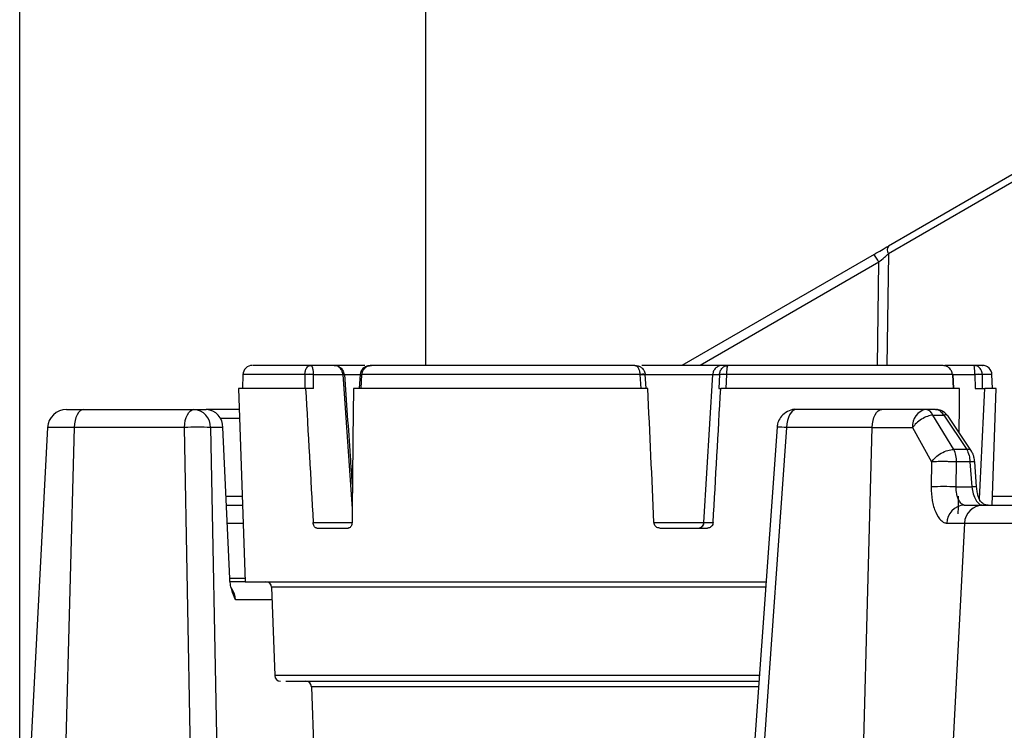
# Model space of a CAD drawing. Header units: inches. Extents: x 0.4 to 16.8, y 0 to 10.8.
# Tile 39 of 102: x 9.653 to 9.906, y 5.055 to 5.237. Entities that reach past the tile are written whole.
import ezdxf

# ---------------------------------------------------------------- set-up
doc = ezdxf.new("R2010")
doc.units = ezdxf.units.IN
doc.header["$MEASUREMENT"] = 0
doc.layers.add('FORMAT', color=7, linetype='Continuous')
doc.styles.add('SLDTEXTSTYLE3', font='TXT', dxfattribs={"width": 0.75})
doc.dimstyles.new('SLDDIMSTYLE0', dxfattribs={"dimtxt": 0.125, "dimasz": 0.13, "dimexe": 0, "dimexo": 0.0625, "dimgap": 0.03125, "dimtad": 0, "dimtih": 1, "dimtoh": 1, "dimdec": 1, "dimlfac": 8, "dimrnd": 1e-09, "dimzin": 12, "dimdsep": 46, "dimtxsty": 'SLDTEXTSTYLE3', "dimsah": 1, "dimcen": 0.09, "dimadec": 0, "dimazin": 3, "dimtfac": 1, "dimtdec": 1, "dimtofl": 0, "dimtmove": 0, "dimatfit": 3, "dimfxl": 0, "dimfrac": 2, "dimtolj": 1, "dimtzin": 12, "dimarcsym": 0})

# ---------------------------------------------------------------- blocks, each defined once
blk = doc.blocks.new('_D_4')
at = {"layer": 'FORMAT'}
for p, q in [((10.23075021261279, 7.993711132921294), (10.19266427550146, 7.993711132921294)), ((10.19266427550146, 7.993711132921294), (10.19266427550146, 7.795273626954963)), ((10.50783354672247, 7.993711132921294), (10.54591948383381, 7.993711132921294)), ((10.54591948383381, 7.993711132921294), (10.54591948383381, 7.795273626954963)), ((9.653028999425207, 5.046221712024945), (9.653028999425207, 7.938676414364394)), ((11.08555474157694, 6.997534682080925), (11.08555474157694, 7.938676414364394)), ((9.653028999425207, 7.813676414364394), (10.08305376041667, 7.813676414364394)), ((11.08555474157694, 7.813676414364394), (10.65552998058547, 7.813676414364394)), ((10.19266427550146, 7.795273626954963), (10.23075021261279, 7.795273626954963)), ((10.54591948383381, 7.795273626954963), (10.50783354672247, 7.795273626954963))]:
    blk.add_line(p, q, dxfattribs=at)
for points in [[(9.653028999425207, 7.813676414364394), (9.783028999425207, 7.793676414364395), (9.783028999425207, 7.833676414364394)], [(11.08555474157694, 7.813676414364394), (10.95555474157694, 7.833676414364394), (10.95555474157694, 7.793676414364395)]]:
    blk.add_solid(points, dxfattribs=at)
at = {"layer": 'FORMAT', "char_height": 0.125, "attachment_point": 1, "style": 'SLDTEXTSTYLE3'}
for s, insert in [('291', (10.23075021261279, 7.956407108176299)), ('11.5', (10.20765993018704, 7.769384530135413))]:
    blk.add_mtext(s, dxfattribs=dict(at, insert=insert))

msp = doc.modelspace()

# ---------------------------------------------------------------- linework, layer by layer
at = {"color": 7, "linetype": 'Continuous'}
for p, q in [((9.757429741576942, 5.247534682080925), (9.757429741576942, 5.148568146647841)), ((9.92115088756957, 5.205054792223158), (9.876488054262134, 5.179268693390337)), ((9.921152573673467, 5.203052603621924), (9.876489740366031, 5.177266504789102)), ((9.872772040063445, 5.177123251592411), (9.82331314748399, 5.148568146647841)), ((9.876489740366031, 5.177266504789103), (9.876086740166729, 5.148568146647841)), ((9.874002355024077, 5.175121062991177), (9.828011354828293, 5.148568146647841)), ((9.873629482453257, 5.148568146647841), (9.874002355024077, 5.175121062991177)), ((9.727940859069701, 5.148536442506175), (9.727736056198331, 5.148536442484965)), ((9.733895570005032, 5.148568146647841), (9.727823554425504, 5.148568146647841)), ((9.733895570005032, 5.148568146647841), (9.734271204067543, 5.148533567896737)), ((9.733895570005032, 5.148568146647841), (9.734320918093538, 5.148533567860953)), ((9.835254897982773, 5.148568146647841), (9.833845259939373, 5.148568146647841)), ((9.890719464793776, 5.148533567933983), (9.890993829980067, 5.148568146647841)), ((9.898475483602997, 5.148568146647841), (9.890993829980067, 5.148568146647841)), ((9.71043477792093, 5.146193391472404), (9.710311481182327, 5.142662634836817)), ((9.72637662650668, 5.146193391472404), (9.71043477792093, 5.146193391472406)), ((9.726377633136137, 5.14623629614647), (9.72637662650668, 5.146193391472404)), ((9.72637662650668, 5.146193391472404), (9.726386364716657, 5.142662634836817)), ((9.728559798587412, 5.146219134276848), (9.72855987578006, 5.14623629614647)), ((9.728567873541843, 5.142662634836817), (9.728559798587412, 5.146219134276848)), ((9.72855987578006, 5.14623629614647), (9.736136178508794, 5.146236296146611)), ((9.736136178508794, 5.146236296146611), (9.738529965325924, 5.111675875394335)), ((9.736425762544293, 5.14623629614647), (9.741111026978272, 5.14623629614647)), ((9.74058842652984, 5.146238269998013), (9.74035574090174, 5.142680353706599)), ((9.740591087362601, 5.146275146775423), (9.740588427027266, 5.146238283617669)), ((9.740821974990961, 5.142662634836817), (9.741055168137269, 5.146193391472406)), ((9.741057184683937, 5.14623629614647), (9.741055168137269, 5.146193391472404)), ((9.8125396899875, 5.146193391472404), (9.74105516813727, 5.146193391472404)), ((9.8125396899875, 5.146193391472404), (9.812538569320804, 5.14623629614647)), ((9.8125396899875, 5.146193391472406), (9.812750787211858, 5.142662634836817)), ((9.813901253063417, 5.14623629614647), (9.813923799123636, 5.146250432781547)), ((9.81412843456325, 5.142678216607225), (9.813919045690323, 5.146232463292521)), ((9.81398147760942, 5.14623629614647), (9.83127506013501, 5.14623629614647)), ((9.828996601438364, 5.108136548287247), (9.831275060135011, 5.14623629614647)), ((9.831275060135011, 5.14623629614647), (9.83303392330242, 5.14623629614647)), ((9.833033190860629, 5.146219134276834), (9.832875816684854, 5.142662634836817)), ((9.83303392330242, 5.14623629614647), (9.833033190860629, 5.146219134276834)), ((9.83475608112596, 5.142662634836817), (9.834915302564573, 5.146193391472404)), ((9.83491572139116, 5.14623629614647), (9.834915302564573, 5.146193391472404)), ((9.89293123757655, 5.146193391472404), (9.834915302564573, 5.146193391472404)), ((9.892929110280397, 5.14623629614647), (9.89293123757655, 5.146193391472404)), ((9.892929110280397, 5.14623629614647), (9.89869107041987, 5.14623629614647)), ((9.89293123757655, 5.146193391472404), (9.893132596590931, 5.142662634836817)), ((9.893289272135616, 5.142625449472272), (9.893085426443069, 5.146224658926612)), ((9.89869107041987, 5.14623629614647), (9.898691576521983, 5.146219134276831)), ((9.898691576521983, 5.146219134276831), (9.898766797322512, 5.142662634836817)), ((9.90062671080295, 5.14623629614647), (9.90062830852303, 5.146193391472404)), ((9.900702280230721, 5.142662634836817), (9.90062830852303, 5.146193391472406)), ((9.903101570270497, 5.146193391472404), (9.90062830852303, 5.146193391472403)), ((9.903224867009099, 5.142662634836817), (9.903101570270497, 5.146193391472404)), ((9.709327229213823, 5.142662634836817), (9.711062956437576, 5.092957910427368)), ((9.7265584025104, 5.142662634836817), (9.709327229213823, 5.142662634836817)), ((9.728567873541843, 5.142662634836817), (9.7265584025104, 5.142662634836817)), ((9.814578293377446, 5.142662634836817), (9.738867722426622, 5.142662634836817)), ((9.832875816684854, 5.142662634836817), (9.833342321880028, 5.142662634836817)), ((9.894788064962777, 5.142662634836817), (9.833342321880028, 5.142662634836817)), ((9.898766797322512, 5.142662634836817), (9.90124277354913, 5.142662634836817)), ((9.904209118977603, 5.142662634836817), (9.90124277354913, 5.142662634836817)), ((9.903160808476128, 5.112642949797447), (9.904209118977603, 5.142662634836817)), ((9.669492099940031, 5.137249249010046), (9.697857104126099, 5.137249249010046)), ((9.697857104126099, 5.137249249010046), (9.70102884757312, 5.137249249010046)), ((9.70951626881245, 5.137249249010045), (9.70102884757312, 5.137249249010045)), ((9.874742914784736, 5.137249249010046), (9.852741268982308, 5.137249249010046)), ((9.886124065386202, 5.137249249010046), (9.874742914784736, 5.137249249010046)), ((9.888558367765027, 5.137249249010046), (9.886124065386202, 5.137249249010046)), ((9.709597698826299, 5.134917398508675), (9.7046531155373, 5.134917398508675)), ((9.893288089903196, 5.1269623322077), (9.887863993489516, 5.135807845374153)), ((9.887863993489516, 5.135807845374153), (9.890692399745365, 5.135807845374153)), ((9.890692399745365, 5.135807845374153), (9.896613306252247, 5.1269623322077)), ((9.897852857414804, 5.126489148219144), (9.891799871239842, 5.135532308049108)), ((9.660175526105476, 5.132585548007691), (9.654255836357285, 5.019631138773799)), ((9.667034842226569, 5.132585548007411), (9.660175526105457, 5.132585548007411)), ((9.66703484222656, 5.132585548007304), (9.664149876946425, 5.022488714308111)), ((9.695399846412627, 5.132585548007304), (9.66703484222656, 5.132585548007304)), ((9.697104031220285, 5.043745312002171), (9.695399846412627, 5.132585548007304)), ((9.70211319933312, 5.132585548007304), (9.703817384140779, 5.043745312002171)), ((9.705284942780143, 5.132585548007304), (9.70211319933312, 5.132585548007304)), ((9.707045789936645, 5.093788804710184), (9.705284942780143, 5.132585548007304)), ((9.847832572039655, 5.13267940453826), (9.841465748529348, 5.043745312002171)), ((9.850284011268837, 5.132585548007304), (9.84392390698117, 5.043745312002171)), ((9.872285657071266, 5.132585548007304), (9.850284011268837, 5.132585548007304)), ((9.869635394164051, 5.031445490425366), (9.872285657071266, 5.132585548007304)), ((9.872285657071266, 5.132585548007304), (9.882653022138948, 5.132585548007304)), ((9.882653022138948, 5.132585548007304), (9.887560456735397, 5.123740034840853)), ((9.896613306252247, 5.1269623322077), (9.893288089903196, 5.1269623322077)), ((9.887560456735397, 5.123740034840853), (9.887448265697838, 5.117306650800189)), ((9.893909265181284, 5.117306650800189), (9.894005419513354, 5.123740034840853)), ((9.897440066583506, 5.123740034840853), (9.894005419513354, 5.123740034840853)), ((9.897440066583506, 5.123740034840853), (9.897915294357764, 5.117306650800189)), ((9.899140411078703, 5.117358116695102), (9.89866516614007, 5.123792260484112)), ((9.89390926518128, 5.117306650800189), (9.897915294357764, 5.117306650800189)), ((9.706084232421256, 5.114974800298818), (9.71029410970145, 5.114974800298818)), ((9.903242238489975, 5.114974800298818), (9.919915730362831, 5.114974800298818)), ((9.70619006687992, 5.112642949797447), (9.710375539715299, 5.112642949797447)), ((9.728527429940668, 5.108136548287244), (9.738500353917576, 5.108136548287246)), ((9.81617315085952, 5.108136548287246), (9.829171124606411, 5.108136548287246)), ((9.828996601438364, 5.108136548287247), (9.83137563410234, 5.108136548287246)), ((9.706401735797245, 5.107979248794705), (9.710538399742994, 5.107979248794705)), ((9.729434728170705, 5.106737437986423), (9.73750392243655, 5.106737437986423)), ((9.81763449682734, 5.106737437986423), (9.829934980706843, 5.106737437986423)), ((9.891526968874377, 5.107979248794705), (9.896004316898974, 5.107979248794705)), ((9.896004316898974, 5.107979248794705), (9.891946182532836, 5.030354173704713)), ((9.896004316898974, 5.107979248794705), (10.09657616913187, 5.107979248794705)), ((9.707041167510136, 5.093890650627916), (9.71103038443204, 5.093890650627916)), ((9.711062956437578, 5.092957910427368), (9.707143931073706, 5.092957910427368)), ((9.711062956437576, 5.092957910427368), (9.823735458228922, 5.092957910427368)), ((9.823735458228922, 5.092957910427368), (9.84498889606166, 5.092957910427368)), ((9.717833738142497, 5.091533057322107), (9.718627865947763, 5.068792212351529)), ((9.844886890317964, 5.091533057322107), (9.717833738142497, 5.091533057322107)), ((9.717946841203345, 5.088294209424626), (9.708525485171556, 5.088294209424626)), ((9.720024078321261, 5.068792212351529), (9.718627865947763, 5.068792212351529)), ((9.84325886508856, 5.068792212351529), (9.720024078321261, 5.068792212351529)), ((9.728077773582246, 5.065942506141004), (9.737000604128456, 4.810426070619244)), ((9.84305485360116, 5.065942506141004), (9.728077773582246, 5.065942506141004))]:
    msp.add_line(p, q, dxfattribs=at)
at = {"color": 7, "linetype": 'Continuous', "flags": 128}
for points in [[(9.736636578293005, 5.146256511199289), (9.736656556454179, 5.14625999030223), (9.736654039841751, 5.146261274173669)], [(9.8125396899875, 5.146193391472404), (9.812845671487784, 5.146209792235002), (9.813134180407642, 5.146223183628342), (9.813392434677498, 5.146232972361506), (9.813608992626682, 5.146238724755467), (9.813774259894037, 5.146240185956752), (9.813880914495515, 5.146237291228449), (9.813924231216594, 5.146230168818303), (9.813902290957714, 5.146219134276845)], [(9.892930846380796, 5.146274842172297), (9.892976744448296, 5.14627518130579), (9.89306132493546, 5.14627261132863), (9.89308170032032, 5.146265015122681), (9.893036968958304, 5.146252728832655), (9.892929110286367, 5.146236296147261)], [(9.669492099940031, 5.137249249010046), (9.669027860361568, 5.137160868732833), (9.668580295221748, 5.136898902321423), (9.668165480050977, 5.136472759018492), (9.667798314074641, 5.135897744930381), (9.667491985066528, 5.135194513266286), (9.667257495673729, 5.134388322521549), (9.66710326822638, 5.133508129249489), (9.66703484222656, 5.132585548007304)], [(9.695399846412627, 5.132585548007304), (9.695468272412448, 5.133508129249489), (9.695622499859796, 5.134388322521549), (9.695856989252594, 5.135194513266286), (9.696163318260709, 5.135897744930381), (9.696530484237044, 5.136472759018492), (9.696945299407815, 5.136898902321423), (9.697392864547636, 5.137160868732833), (9.697857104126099, 5.137249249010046)], [(9.852741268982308, 5.137249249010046), (9.852277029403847, 5.137160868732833), (9.851829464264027, 5.136898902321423), (9.851414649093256, 5.136472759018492), (9.851047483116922, 5.135897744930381), (9.850741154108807, 5.135194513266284), (9.850506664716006, 5.134388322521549), (9.85035243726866, 5.133508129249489), (9.850284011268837, 5.132585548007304)], [(9.872285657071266, 5.132585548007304), (9.87235408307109, 5.133508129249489), (9.872508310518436, 5.134388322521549), (9.872742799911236, 5.135194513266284), (9.87304912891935, 5.135897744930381), (9.873416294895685, 5.136472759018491), (9.873831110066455, 5.136898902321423), (9.874278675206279, 5.137160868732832), (9.874742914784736, 5.137249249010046)]]:
    msp.add_lwpolyline(points, dxfattribs=at)
at = {"color": 7, "linetype": 'Continuous'}
for centre, radius, start, end in [((9.877909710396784, 5.178268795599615), 0.001738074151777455, 144.8800115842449, 215.2164894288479), ((9.854570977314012, 5.164559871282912), 0.02211599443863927, 28.52462171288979, 34.615584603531), ((9.712893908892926, 5.146107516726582), 0.00246062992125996, 90, 177.9999999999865), ((9.900642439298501, 5.14610751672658), 0.002460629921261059, 2.000000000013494, 90), ((9.72767097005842, 5.12901099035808), 0.01723108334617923, 87.04320770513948, 94.30793241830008), ((9.727468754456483, 5.131532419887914), 0.01474430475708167, 85.7560664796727, 94.24393347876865), ((9.73689877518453, 5.135806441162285), 0.01045769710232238, 91.3409818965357, 94.18183734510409), ((9.741324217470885, 5.15143995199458), 0.005253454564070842, 261.9487718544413, 267.0643815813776), ((9.743818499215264, 5.182180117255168), 0.03604973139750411, 264.8636235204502, 265.6069911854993), ((9.813293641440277, 5.140123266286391), 0.006159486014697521, 84.12797462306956, 97.04142177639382), ((9.833785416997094, 5.13240051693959), 0.01383907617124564, 85.31689746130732, 93.11586072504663), ((9.833974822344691, 5.135967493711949), 0.01031181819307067, 84.76478065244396, 95.23521939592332), ((9.892952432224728, 5.146484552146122), 0.0002919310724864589, 265.836574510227, 297.1029056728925), ((9.89965889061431, 5.135220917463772), 0.01105781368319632, 84.9788397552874, 95.02116029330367), ((9.899499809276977, 5.13415881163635), 0.01208737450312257, 84.6429602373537, 93.83399249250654), ((9.665090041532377, 5.132327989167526), 0.004921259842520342, 90, 176.9999999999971), ((9.697526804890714, 5.132673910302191), 0.00458724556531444, 358.8962658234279, 85.87091144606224), ((9.700698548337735, 5.132673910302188), 0.004587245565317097, 358.8962658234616, 85.87091144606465), ((9.88693595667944, 5.133021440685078), 0.004305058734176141, 100.8705132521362, 185.8112288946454), ((9.885805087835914, 5.135093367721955), 0.002179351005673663, 19.13770286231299, 81.58375266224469), ((9.891022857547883, 5.134772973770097), 0.001086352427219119, 44.30896335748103, 107.7094532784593), ((9.698756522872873, 5.081681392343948), 0.05101470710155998, 86.22731461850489, 93.77268538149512), ((9.848227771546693, 5.110940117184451), 0.02174287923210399, 84.57338741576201, 91.04146790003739), ((9.886169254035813, 5.123686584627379), 0.007836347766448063, 0.3908064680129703, 24.70962455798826), ((9.896850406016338, 5.125723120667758), 0.001261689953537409, 37.40995063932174, 100.8315607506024), ((9.89851247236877, 5.112976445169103), 0.01081688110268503, 89.19121408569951, 95.68975750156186), ((9.89067876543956, 5.061285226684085), 0.0561144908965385, 86.6996689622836, 93.30033103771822), ((9.89900157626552, 5.106190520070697), 0.01116908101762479, 89.28661794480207, 95.5812926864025), ((9.89620602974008, 5.107969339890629), 0.004679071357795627, 92.76856081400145, 179.8786642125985), ((9.900912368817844, 5.107728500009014), 0.00491445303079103, 90.06581586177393, 177.0753432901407), ((9.827534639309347, 5.108200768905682), 0.001463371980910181, 270.4292195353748, 357.4847458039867), ((9.7163582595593, 5.091481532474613), 0.001476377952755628, 2.000000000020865, 90), ((9.703183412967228, 5.088094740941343), 0.005345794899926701, 2.138382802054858, 34.81760712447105), ((9.72010334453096, 5.068843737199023), 0.001476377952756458, 181.9999999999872, 270.0000000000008), ((9.726602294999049, 5.06589098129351), 0.001476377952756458, 2.000000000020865, 90)]:
    msp.add_arc(centre, radius, start, end, dxfattribs=at)
for centre, major_axis, ratio, start_param, end_param in [((9.736291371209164, 7.043703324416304), (-0.1058630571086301, 3.125998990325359), 0.02980852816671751, 2.223500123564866, 2.237488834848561), ((9.877244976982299, 7.043703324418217), (0.1058630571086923, 3.125998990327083), 0.02980852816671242, 2.225519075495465, 2.239507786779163), ((9.69933504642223, 7.043703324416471), (-0.1612393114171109, 3.126000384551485), 0.006909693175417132, 4.044330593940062, 4.058319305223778), ((9.914201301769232, 7.043703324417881), (0.1612393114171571, 3.126000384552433), 0.006909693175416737, 4.045043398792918, 4.05903211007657), ((9.769811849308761, 7.043703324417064), (-0.05553772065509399, 3.125999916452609), 0.03675917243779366, 4.053399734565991, 4.0580226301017), ((9.843724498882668, 7.043703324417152), (0.05553772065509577, 3.125999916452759), 0.0367591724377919, 4.04781611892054, 4.059328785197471), ((9.769811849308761, 7.043703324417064), (-0.05553772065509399, 3.125999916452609), 0.03675917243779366, 4.044960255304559, 4.046816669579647)]:
    msp.add_ellipse(centre, major_axis=major_axis, ratio=ratio, start_param=start_param, end_param=end_param, dxfattribs=at)
for points, knots in [([(9.872772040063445, 5.177123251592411), (9.87342095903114, 5.177497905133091), (9.874704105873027, 5.178238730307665), (9.87589796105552, 5.17892800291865), (9.876488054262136, 5.179268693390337)], [0, 0, 0, 0, 0.5057246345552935, 1, 1, 1, 1]), ([(9.874002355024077, 5.175121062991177), (9.874486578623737, 5.175538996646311), (9.875337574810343, 5.176273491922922), (9.87614272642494, 5.176967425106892), (9.876489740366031, 5.177266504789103)], [0, 0, 0, 0, 0.5690079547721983, 1, 1, 1, 1]), ([(9.727823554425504, 5.148568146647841), (9.724831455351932, 5.148568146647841), (9.71878839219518, 5.148568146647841), (9.71377406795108, 5.148568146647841), (9.713290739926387, 5.148568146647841), (9.713061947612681, 5.148568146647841)], [0, 0, 0, 0, 0.3405741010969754, 0.6878484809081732, 1, 1, 1, 1]), ([(9.726377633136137, 5.14623629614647), (9.726387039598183, 5.146388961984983), (9.726406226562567, 5.146700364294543), (9.726500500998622, 5.147149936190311), (9.726645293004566, 5.147573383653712), (9.726879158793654, 5.148011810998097), (9.72725967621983, 5.148454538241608), (9.727616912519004, 5.148526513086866), (9.727823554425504, 5.148568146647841)], [0, 0, 0, 0, 0.1173512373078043, 0.2393688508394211, 0.3668099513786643, 0.5003192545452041, 0.710961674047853, 1, 1, 1, 1]), ([(9.727823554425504, 5.148568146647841), (9.727929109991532, 5.148526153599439), (9.728110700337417, 5.148453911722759), (9.728301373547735, 5.14801033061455), (9.728422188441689, 5.147572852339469), (9.728497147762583, 5.147149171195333), (9.728545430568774, 5.14669979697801), (9.728555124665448, 5.146388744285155), (9.72855987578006, 5.14623629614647)], [0, 0, 0, 0, 0.2904473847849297, 0.499665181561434, 0.6332734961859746, 0.7607478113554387, 0.8827415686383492, 1, 1, 1, 1]), ([(9.741825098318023, 5.148568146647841), (9.741107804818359, 5.148568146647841), (9.736550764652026, 5.148568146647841), (9.733423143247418, 5.148568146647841), (9.730787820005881, 5.148568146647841)], [0, 0, 0, 0, 0.1574033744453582, 1, 1, 1, 1]), ([(9.736136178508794, 5.146236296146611), (9.736090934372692, 5.146543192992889), (9.736021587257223, 5.147013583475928), (9.735721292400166, 5.147561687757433), (9.735368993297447, 5.148000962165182), (9.734913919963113, 5.148326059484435), (9.73439042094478, 5.14853182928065), (9.734068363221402, 5.148555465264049), (9.733895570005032, 5.148568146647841)], [0, 0, 0, 0, 0.2400486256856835, 0.3679301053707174, 0.5012095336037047, 0.7076129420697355, 0.8431259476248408, 1, 1, 1, 1]), ([(9.733895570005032, 5.148568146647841), (9.734093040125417, 5.14855526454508), (9.734460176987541, 5.1485313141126), (9.735052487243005, 5.148324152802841), (9.73556279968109, 5.147999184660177), (9.735959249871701, 5.147561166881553), (9.736297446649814, 5.14701289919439), (9.73637511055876, 5.146542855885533), (9.736425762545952, 5.14623629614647)], [0, 0, 0, 0, 0.1581939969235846, 0.2941146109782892, 0.4987832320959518, 0.6321948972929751, 0.7601194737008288, 1, 1, 1, 1]), ([(9.743547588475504, 5.148568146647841), (9.743280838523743, 5.148551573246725), (9.742727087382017, 5.148517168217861), (9.7418680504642, 5.148204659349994), (9.741178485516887, 5.14767560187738), (9.740720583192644, 5.146983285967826), (9.74063614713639, 5.146521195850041), (9.740591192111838, 5.146275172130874)], [0, 0, 0, 0, 0.1950475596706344, 0.4049028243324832, 0.6593868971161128, 0.8186524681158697, 1, 1, 1, 1]), ([(9.741057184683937, 5.14623629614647), (9.741073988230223, 5.146388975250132), (9.74110826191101, 5.14670039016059), (9.74127400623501, 5.147149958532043), (9.741524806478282, 5.147573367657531), (9.74192682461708, 5.148011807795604), (9.74259589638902, 5.148454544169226), (9.74319885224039, 5.148526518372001), (9.743547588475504, 5.148568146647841)], [0, 0, 0, 0, 0.117361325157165, 0.2393783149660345, 0.3668081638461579, 0.5002958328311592, 0.7109822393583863, 1, 1, 1, 1]), ([(9.811285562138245, 5.148568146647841), (9.805177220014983, 5.148568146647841), (9.792840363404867, 5.148568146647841), (9.774805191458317, 5.148568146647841), (9.757857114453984, 5.148568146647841), (9.748286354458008, 5.148568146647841), (9.743547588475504, 5.148568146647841)], [0, 0, 0, 0, 0.2475647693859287, 0.5000000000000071, 0.7524352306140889, 1, 1, 1, 1]), ([(9.811285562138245, 5.148568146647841), (9.811458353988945, 5.148526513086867), (9.811757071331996, 5.148454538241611), (9.812098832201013, 5.148011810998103), (9.812300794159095, 5.147573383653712), (9.812427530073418, 5.147149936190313), (9.812512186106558, 5.146700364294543), (9.81252988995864, 5.146388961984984), (9.812538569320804, 5.14623629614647)], [0, 0, 0, 0, 0.289038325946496, 0.4996807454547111, 0.6331900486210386, 0.7606311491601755, 0.8826487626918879, 0.9999999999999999, 0.9999999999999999, 0.9999999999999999, 0.9999999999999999]), ([(9.811285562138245, 5.148568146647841), (9.811655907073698, 5.148526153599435), (9.812293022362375, 5.148453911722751), (9.812990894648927, 5.148010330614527), (9.813412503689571, 5.147572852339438), (9.81367553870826, 5.147149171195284), (9.81384830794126, 5.146699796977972), (9.813883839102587, 5.146388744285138), (9.813901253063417, 5.14623629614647)], [0, 0, 0, 0, 0.2904473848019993, 0.4996651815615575, 0.633273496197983, 0.7607478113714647, 0.8827415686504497, 0.9999999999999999, 0.9999999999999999, 0.9999999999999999, 0.9999999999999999]), ([(9.833532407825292, 5.148568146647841), (9.82902189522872, 5.148568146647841), (9.822315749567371, 5.148568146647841), (9.815303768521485, 5.148568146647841), (9.813008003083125, 5.148568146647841)], [0, 0, 0, 0, 0.6725938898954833, 1, 1, 1, 1]), ([(9.833845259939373, 5.148568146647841), (9.833646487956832, 5.148555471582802), (9.833275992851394, 5.148531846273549), (9.83267350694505, 5.148326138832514), (9.832155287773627, 5.14800108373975), (9.831750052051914, 5.147561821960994), (9.83140547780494, 5.147013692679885), (9.831326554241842, 5.146543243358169), (9.831275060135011, 5.14623629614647)], [0, 0, 0, 0, 0.1568347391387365, 0.2923274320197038, 0.4987471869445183, 0.6320244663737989, 0.759912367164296, 1, 1, 1, 1]), ([(9.83303392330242, 5.14623629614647), (9.833048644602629, 5.146388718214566), (9.833078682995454, 5.146699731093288), (9.833225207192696, 5.147149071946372), (9.833448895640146, 5.147572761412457), (9.83380772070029, 5.1480102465), (9.834397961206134, 5.148453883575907), (9.834939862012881, 5.148526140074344), (9.835254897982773, 5.148568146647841)], [0, 0, 0, 0, 0.1172385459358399, 0.2392219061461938, 0.3666950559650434, 0.5003110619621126, 0.709504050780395, 1, 1, 1, 1]), ([(9.83491572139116, 5.14623629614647), (9.834918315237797, 5.146388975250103), (9.83492360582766, 5.146700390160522), (9.834947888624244, 5.147149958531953), (9.834982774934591, 5.147573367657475), (9.83503714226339, 5.148011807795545), (9.835135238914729, 5.148454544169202), (9.835211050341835, 5.148526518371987), (9.835254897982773, 5.148568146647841)], [0, 0, 0, 0, 0.1173613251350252, 0.2393783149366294, 0.3668081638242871, 0.5002958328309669, 0.7109822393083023, 1, 1, 1, 1]), ([(9.89023018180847, 5.148568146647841), (9.887134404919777, 5.148568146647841), (9.880881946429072, 5.148568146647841), (9.867722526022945, 5.148568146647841), (9.852489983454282, 5.148568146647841), (9.840962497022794, 5.148568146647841), (9.835254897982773, 5.148568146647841)], [0, 0, 0, 0, 0.2475647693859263, 0.5000000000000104, 0.7524352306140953, 0.9999999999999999, 0.9999999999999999, 0.9999999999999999, 0.9999999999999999]), ([(9.892929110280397, 5.14623629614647), (9.892911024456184, 5.146388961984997), (9.892874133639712, 5.146700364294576), (9.892695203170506, 5.147149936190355), (9.892423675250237, 5.147573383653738), (9.891987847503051, 5.148011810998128), (9.89126556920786, 5.148454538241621), (9.890609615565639, 5.148526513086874), (9.89023018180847, 5.148568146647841)], [0, 0, 0, 0, 0.1173512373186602, 0.2393688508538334, 0.3668099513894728, 0.5003192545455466, 0.7109616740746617, 0.9999999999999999, 0.9999999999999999, 0.9999999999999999, 0.9999999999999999]), ([(9.898821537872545, 5.148536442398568), (9.898747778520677, 5.148546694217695), (9.89864186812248, 5.148561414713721), (9.898530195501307, 5.148567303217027), (9.898493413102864, 5.148567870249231), (9.898475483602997, 5.148568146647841)], [0, 0, 0, 0, 0.5404141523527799, 0.7759758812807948, 1, 1, 1, 1]), ([(9.90062671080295, 5.14623629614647), (9.900612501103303, 5.146388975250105), (9.900583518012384, 5.146700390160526), (9.900442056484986, 5.147149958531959), (9.90022614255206, 5.147573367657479), (9.899878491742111, 5.148011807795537), (9.899307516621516, 5.148454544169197), (9.898780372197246, 5.148526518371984), (9.898475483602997, 5.148568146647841)], [0, 0, 0, 0, 0.1173613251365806, 0.239378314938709, 0.3668081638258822, 0.5002958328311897, 0.7109822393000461, 1, 1, 1, 1]), ([(9.89869107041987, 5.14623629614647), (9.898689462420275, 5.146388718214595), (9.898686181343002, 5.146699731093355), (9.898671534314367, 5.147149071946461), (9.898650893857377, 5.147572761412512), (9.898618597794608, 5.148010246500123), (9.898554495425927, 5.148453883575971), (9.898504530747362, 5.148526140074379), (9.898475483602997, 5.148568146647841)], [0, 0, 0, 0, 0.1172385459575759, 0.2392219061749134, 0.366695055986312, 0.5003110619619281, 0.7095040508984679, 0.9999999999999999, 0.9999999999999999, 0.9999999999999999, 0.9999999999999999]), ([(9.900544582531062, 5.148568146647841), (9.900573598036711, 5.148568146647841), (9.901124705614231, 5.148568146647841), (9.899764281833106, 5.148568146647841), (9.898475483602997, 5.148568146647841)], [0, 0, 0, 0, 0.05264944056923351, 1, 1, 1, 1]), ([(9.738605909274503, 5.118056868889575), (9.738439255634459, 5.120453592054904), (9.737785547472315, 5.129854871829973), (9.737137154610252, 5.139256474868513), (9.736654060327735, 5.146261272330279)], [0, 0, 0, 0, 0.2549358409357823, 0.9999999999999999, 0.9999999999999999, 0.9999999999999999, 0.9999999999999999]), ([(9.665090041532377, 5.137249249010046), (9.665146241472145, 5.137249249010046), (9.665260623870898, 5.137249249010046), (9.666189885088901, 5.137249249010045), (9.667591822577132, 5.137249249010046), (9.668866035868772, 5.137249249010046), (9.669492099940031, 5.137249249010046)], [0, 0, 0, 0, 0.2456669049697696, 0.5000000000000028, 0.7543330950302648, 1, 1, 1, 1]), ([(9.852740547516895, 5.137248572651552), (9.85273931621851, 5.137248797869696), (9.852131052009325, 5.137360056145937), (9.850837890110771, 5.136949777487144), (9.849276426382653, 5.135993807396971), (9.84830982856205, 5.13462588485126), (9.84787968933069, 5.133383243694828), (9.84783772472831, 5.132641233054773), (9.84782000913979, 5.132327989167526)], [0, 0, 0, 0, 0.0004881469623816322, 0.2411457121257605, 0.4938965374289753, 0.7110982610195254, 0.8780385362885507, 0.9999999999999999, 0.9999999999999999, 0.9999999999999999, 0.9999999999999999]), ([(9.888558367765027, 5.137249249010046), (9.8888025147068, 5.137220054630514), (9.889258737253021, 5.13716550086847), (9.890008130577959, 5.136719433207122), (9.890434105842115, 5.136151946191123), (9.890692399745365, 5.135807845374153)], [0, 0, 0, 0, 0.311849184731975, 0.5827336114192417, 1, 1, 1, 1]), ([(9.891799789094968, 5.135532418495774), (9.891438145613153, 5.13592924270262), (9.890862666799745, 5.136560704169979), (9.889795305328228, 5.137075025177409), (9.889175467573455, 5.137173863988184), (9.88885364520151, 5.137225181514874)], [0, 0, 0, 0, 0.4484686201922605, 0.7136425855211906, 0.9999999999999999, 0.9999999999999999, 0.9999999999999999, 0.9999999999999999]), ([(9.887863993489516, 5.135807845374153), (9.887414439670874, 5.135714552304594), (9.886488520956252, 5.135522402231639), (9.884996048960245, 5.134763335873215), (9.883621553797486, 5.133749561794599), (9.882969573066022, 5.13296598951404), (9.882653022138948, 5.132585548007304)], [0, 0, 0, 0, 0.2427609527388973, 0.4999999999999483, 0.7572390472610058, 1, 1, 1, 1]), ([(9.887560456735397, 5.123740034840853), (9.8878660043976, 5.124145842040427), (9.888498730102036, 5.124986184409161), (9.890005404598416, 5.126047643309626), (9.891704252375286, 5.126789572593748), (9.892772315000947, 5.126906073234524), (9.893288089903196, 5.1269623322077)], [0, 0, 0, 0, 0.2414534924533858, 0.5000000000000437, 0.758546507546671, 1, 1, 1, 1]), ([(9.896613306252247, 5.1269623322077), (9.89683633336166, 5.126470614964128), (9.897264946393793, 5.125525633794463), (9.89738329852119, 5.124318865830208), (9.897440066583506, 5.123740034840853)], [0, 0, 0, 0, 0.5203460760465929, 0.9999999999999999, 0.9999999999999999, 0.9999999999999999, 0.9999999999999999]), ([(9.898665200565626, 5.123792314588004), (9.898613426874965, 5.124203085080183), (9.898529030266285, 5.124872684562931), (9.89822819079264, 5.125786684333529), (9.897983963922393, 5.12624377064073), (9.897852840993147, 5.126489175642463)], [0, 0, 0, 0, 0.4236217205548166, 0.6905483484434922, 1, 1, 1, 1]), ([(9.894005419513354, 5.123740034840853), (9.893551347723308, 5.123760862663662), (9.892799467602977, 5.123795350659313), (9.89159126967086, 5.123820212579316), (9.890291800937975, 5.12383507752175), (9.888773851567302, 5.123818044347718), (9.887964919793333, 5.123766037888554), (9.887560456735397, 5.123740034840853)], [0, 0, 0, 0, 0.2073840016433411, 0.3433992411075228, 0.50071811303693, 0.7503608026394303, 0.9999999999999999, 0.9999999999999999, 0.9999999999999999, 0.9999999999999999]), ([(9.887448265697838, 5.117306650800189), (9.887494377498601, 5.116123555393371), (9.88758642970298, 5.113761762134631), (9.888556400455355, 5.11068018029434), (9.889728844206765, 5.108879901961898), (9.890761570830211, 5.108089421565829), (9.891272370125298, 5.108015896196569), (9.891526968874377, 5.107979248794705)], [0, 0, 0, 0, 0.2505269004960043, 0.5001225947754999, 0.7493644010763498, 0.8750751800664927, 0.9999999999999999, 0.9999999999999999, 0.9999999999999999, 0.9999999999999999]), ([(9.895980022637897, 5.112642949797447), (9.895748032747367, 5.112710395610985), (9.895284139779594, 5.112845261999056), (9.894582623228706, 5.113814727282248), (9.89422115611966, 5.114749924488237), (9.89408437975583, 5.115281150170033), (9.894050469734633, 5.115430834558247), (9.894040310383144, 5.115477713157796), (9.893919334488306, 5.116057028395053), (9.893914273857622, 5.116685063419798), (9.89390926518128, 5.117306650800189)], [0, 0, 0, 0, 0.2496841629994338, 0.4992748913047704, 0.6801026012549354, 0.7288864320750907, 0.7428077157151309, 0.7471495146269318, 0.7497453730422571, 1, 1, 1, 1]), ([(9.897915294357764, 5.117306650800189), (9.898014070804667, 5.116689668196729), (9.898211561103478, 5.115456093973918), (9.898825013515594, 5.114148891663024), (9.899374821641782, 5.113371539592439), (9.89994322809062, 5.112796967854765), (9.900331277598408, 5.112703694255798), (9.900583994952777, 5.112642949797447)], [0, 0, 0, 0, 0.2497186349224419, 0.4992790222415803, 0.6329259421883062, 0.7609429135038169, 1, 1, 1, 1]), ([(9.900082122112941, 5.113603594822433), (9.90001168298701, 5.113761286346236), (9.899850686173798, 5.114121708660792), (9.899566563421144, 5.114936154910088), (9.899285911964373, 5.116031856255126), (9.899190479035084, 5.116902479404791), (9.899140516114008, 5.117358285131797)], [0, 0, 0, 0, 0.1894377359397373, 0.4329819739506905, 0.7031435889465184, 1, 1, 1, 1]), ([(9.902096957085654, 5.112642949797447), (9.901894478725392, 5.112658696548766), (9.901472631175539, 5.112691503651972), (9.90084231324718, 5.112977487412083), (9.900269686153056, 5.113445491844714), (9.900027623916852, 5.113885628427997), (9.899906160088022, 5.114106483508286)], [0, 0, 0, 0, 0.2291704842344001, 0.4774584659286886, 0.7377951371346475, 1, 1, 1, 1]), ([(9.90008705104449, 5.113606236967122), (9.900066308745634, 5.113675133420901), (9.90002886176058, 5.11379951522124), (9.899957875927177, 5.113942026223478), (9.899926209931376, 5.114005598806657)], [0, 0, 0, 0, 0.55391105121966, 1, 1, 1, 1]), ([(9.900906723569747, 5.112642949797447), (9.902404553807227, 5.112642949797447), (9.905434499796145, 5.112642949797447), (9.916626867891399, 5.112642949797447), (9.932826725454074, 5.112642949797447), (9.954322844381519, 5.112642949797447), (9.980555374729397, 5.112642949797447), (10.0108479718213, 5.112642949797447), (10.04455407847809, 5.112642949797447), (10.07330243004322, 5.112642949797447), (10.09140055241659, 5.112642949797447), (10.09657616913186, 5.112642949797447)], [0, 0, 0, 0, 0.1160432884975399, 0.2347428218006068, 0.355281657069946, 0.4767616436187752, 0.598241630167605, 0.718780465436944, 0.8374799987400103, 0.9535232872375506, 1, 1, 1, 1]), ([(9.729434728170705, 5.106737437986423), (9.729335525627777, 5.10675376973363), (9.729137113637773, 5.106786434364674), (9.728869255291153, 5.107041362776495), (9.728663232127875, 5.107416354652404), (9.72855617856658, 5.107807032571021), (9.728534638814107, 5.108053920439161), (9.728527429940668, 5.108136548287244)], [0, 0, 0, 0, 0.2224915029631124, 0.4449984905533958, 0.667098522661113, 0.8885853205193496, 0.9999999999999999, 0.9999999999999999, 0.9999999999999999, 0.9999999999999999]), ([(9.738500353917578, 5.108136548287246), (9.738487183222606, 5.107972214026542), (9.738460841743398, 5.107643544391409), (9.738277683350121, 5.107216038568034), (9.738012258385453, 5.106901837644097), (9.737736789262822, 5.106754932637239), (9.737563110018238, 5.106741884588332), (9.73750392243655, 5.106737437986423)], [0, 0, 0, 0, 0.2211976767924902, 0.4423968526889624, 0.6636370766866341, 0.8853719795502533, 1, 1, 1, 1]), ([(9.81763449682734, 5.106737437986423), (9.81746918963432, 5.10675376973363), (9.817138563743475, 5.106786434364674), (9.816698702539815, 5.107041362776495), (9.816367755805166, 5.107416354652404), (9.816205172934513, 5.107807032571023), (9.816181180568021, 5.108053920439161), (9.81617315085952, 5.108136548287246)], [0, 0, 0, 0, 0.2224915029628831, 0.4449984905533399, 0.6670985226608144, 0.8885853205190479, 0.9999999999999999, 0.9999999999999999, 0.9999999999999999, 0.9999999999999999]), ([(9.828978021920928, 5.10812147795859), (9.82896493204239, 5.108015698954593), (9.828938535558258, 5.107802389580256), (9.828829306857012, 5.107514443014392), (9.828725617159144, 5.107329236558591), (9.828691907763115, 5.107265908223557), (9.828688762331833, 5.107259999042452)], [0, 0, 0, 0, 0.314277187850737, 0.6337578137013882, 0.9658258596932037, 1, 1, 1, 1]), ([(9.83137563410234, 5.108136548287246), (9.831350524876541, 5.107972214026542), (9.831300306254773, 5.107643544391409), (9.831030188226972, 5.107216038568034), (9.83065007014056, 5.106901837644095), (9.830261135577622, 5.106754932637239), (9.830017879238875, 5.106741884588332), (9.829934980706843, 5.106737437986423)], [0, 0, 0, 0, 0.2211976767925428, 0.4423968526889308, 0.6636370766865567, 0.8853719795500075, 1, 1, 1, 1]), ([(9.708525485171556, 5.088294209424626), (9.70819524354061, 5.08912573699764), (9.707687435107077, 5.090404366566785), (9.7071848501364, 5.09229329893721), (9.707089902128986, 5.093314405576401), (9.707045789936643, 5.093788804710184)], [0, 0, 0, 0, 0.4989373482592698, 0.7672097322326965, 1, 1, 1, 1]), ([(9.721476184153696, 5.067367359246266), (9.722690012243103, 5.067367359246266), (9.725190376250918, 5.067367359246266), (9.732799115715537, 5.067367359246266), (9.743422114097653, 5.067367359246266), (9.75697049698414, 5.067367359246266), (9.770045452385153, 5.067367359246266), (9.781132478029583, 5.067367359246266), (9.7922234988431, 5.067367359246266), (9.806054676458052, 5.067367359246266), (9.822166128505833, 5.067367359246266), (9.834671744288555, 5.067367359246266), (9.841256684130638, 5.067367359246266), (9.843156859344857, 5.067367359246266)], [0, 0, 0, 0, 0.1001047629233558, 0.2062057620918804, 0.316717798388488, 0.4295750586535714, 0.5424323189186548, 0.5977510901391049, 0.6530862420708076, 0.7591872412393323, 0.8592920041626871, 0.9593967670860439, 1, 1, 1, 1])]:
    msp.add_open_spline(points, degree=3, knots=knots, dxfattribs=at)
msp.add_open_spline([(9.895980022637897, 5.112642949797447), (9.897238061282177, 5.112642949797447), (9.899754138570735, 5.112642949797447), (9.900522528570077, 5.112642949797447), (9.900906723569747, 5.112642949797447)], degree=3, dxfattribs=at)

# ---------------------------------------------------------------- dimensions: what is measured, and where the dimension line sits
at = {"layer": 'FORMAT'}
dim = msp.add_linear_dim(base=(9.653028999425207, 7.813676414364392), p1=(11.08555474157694, 6.947534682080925), p2=(9.653028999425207, 4.996221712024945), dimstyle='SLDDIMSTYLE0', dxfattribs=at)
dim.commit()
dim.dimension.update_dxf_attribs({"geometry": '_D_4', "text_midpoint": (10.36929187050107, 7.813676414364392), "dimtype": 160})

doc.saveas('drawing.dxf')
